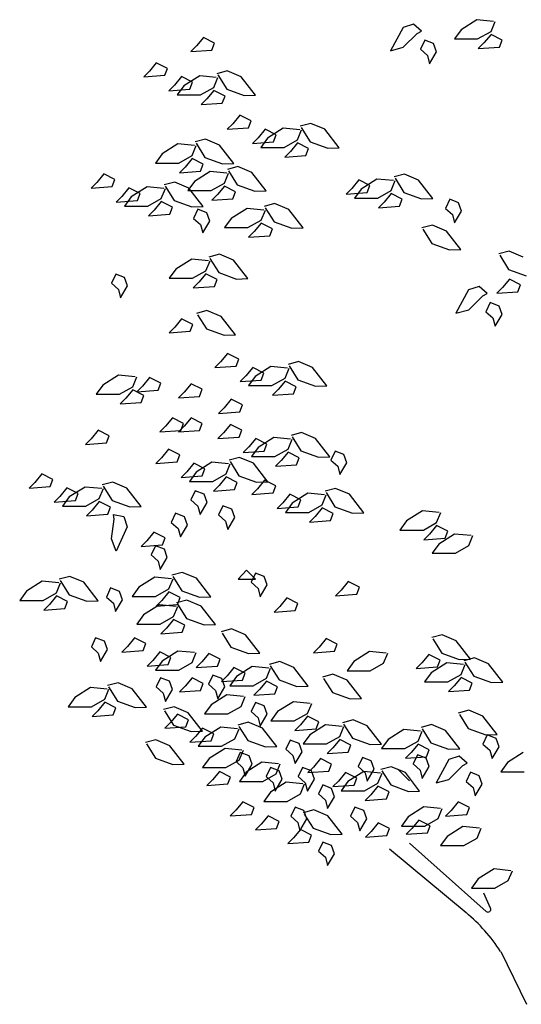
# Model space of a CAD drawing. Header units: metres. Extents: x 252743 to 254903, y 592696 to 593766.
# Tile 249 of 256: x 254626.16 to 254627.66, y 593461.85 to 593464.79. Entities that reach past the tile are written whole.
import ezdxf

# ---------------------------------------------------------------- set-up
doc = ezdxf.new("R2010")
doc.units = ezdxf.units.M
doc.layers.add('N-WB-PROFIEL-BLOCK', color=8, linetype='Continuous')
doc.layers.get('0').freeze()

# ---------------------------------------------------------------- blocks, each defined once
blk = doc.blocks.new('BOOM DOORSNEDE 2')
for p, q in [((-0.0279, 4.325), (-0.075, 4.2952)), ((0.0218, 4.32), (-0.0279, 4.325)), ((0.0144, 4.2902), (0.0268, 4.32)), ((-0.2474, 4.3017), (-0.2854, 4.2323)), ((-0.2162, 4.3121), (-0.2474, 4.3017)), ((-0.1924, 4.2909), (-0.2162, 4.3121)), ((-0.2053, 4.2842), (-0.1924, 4.2909)), ((-0.075, 4.2952), (-0.0949, 4.2679)), ((-0.0254, 4.2679), (0.0144, 4.2902)), ((-0.8427, 4.2723), (-0.8636, 4.247)), ((-0.8095, 4.2554), (-0.8427, 4.2723)), ((-0.2473, 4.2428), (-0.2053, 4.2842)), ((-0.1832, 4.264), (-0.196, 4.2368)), ((-0.1568, 4.2536), (-0.1832, 4.264)), ((-0.0949, 4.2679), (-0.0254, 4.2679)), ((0.0144, 4.2813), (-0.0065, 4.256)), ((0.0476, 4.2644), (0.0144, 4.2813)), ((0.0397, 4.2435), (0.0476, 4.2644)), ((-0.8636, 4.247), (-0.8805, 4.2301)), ((-0.8805, 4.2301), (-0.8174, 4.2345)), ((-0.8174, 4.2345), (-0.8095, 4.2554)), ((-0.2854, 4.2323), (-0.2473, 4.2428)), ((-0.196, 4.2368), (-0.1752, 4.2184)), ((-0.1688, 4.1936), (-0.148, 4.2288)), ((-0.148, 4.2288), (-0.1568, 4.2536)), ((-0.0065, 4.256), (-0.0234, 4.2391)), ((-0.0234, 4.2391), (0.0397, 4.2435)), ((-0.1752, 4.2184), (-0.1688, 4.1936)), ((-1.0039, 4.1716), (-1.0208, 4.1547)), ((-0.9831, 4.1969), (-1.0039, 4.1716)), ((-0.9498, 4.18), (-0.9831, 4.1969)), ((-0.9578, 4.1592), (-0.9498, 4.18)), ((-0.7719, 4.1726), (-0.803, 4.1641)), ((-0.7298, 4.1549), (-0.7719, 4.1726)), ((-1.0208, 4.1547), (-0.9578, 4.1592)), ((-0.9081, 4.1552), (-0.929, 4.1299)), ((-0.8749, 4.1383), (-0.9081, 4.1552)), ((-0.8539, 4.1581), (-0.9011, 4.1283)), ((-0.8043, 4.1531), (-0.8539, 4.1581)), ((-0.8117, 4.1233), (-0.7993, 4.1531)), ((-0.8, 4.1602), (-0.7734, 4.1179)), ((-0.6872, 4.1), (-0.7298, 4.1549)), ((-0.929, 4.1299), (-0.9459, 4.113)), ((-0.9459, 4.113), (-0.8828, 4.1175)), ((-0.9011, 4.1283), (-0.9209, 4.101)), ((-0.8828, 4.1175), (-0.8749, 4.1383)), ((-0.8514, 4.101), (-0.8117, 4.1233)), ((-0.8117, 4.1144), (-0.8326, 4.089)), ((-0.7784, 4.0975), (-0.8117, 4.1144)), ((-0.7734, 4.1179), (-0.721, 4.0989)), ((-0.9209, 4.101), (-0.8514, 4.101)), ((-0.8326, 4.089), (-0.8495, 4.0722)), ((-0.7864, 4.0766), (-0.7784, 4.0975)), ((-0.721, 4.0989), (-0.6872, 4.1)), ((-0.8495, 4.0722), (-0.7864, 4.0766)), ((-0.7341, 4.0404), (-0.755, 4.015)), ((-0.7009, 4.0235), (-0.7341, 4.0404)), ((-0.7088, 4.0026), (-0.7009, 4.0235)), ((-0.755, 4.015), (-0.7719, 3.9982)), ((-0.7719, 3.9982), (-0.7088, 4.0026)), ((-0.6592, 3.9987), (-0.68, 3.9733)), ((-0.6259, 3.9818), (-0.6592, 3.9987)), ((-0.605, 4.0015), (-0.6521, 3.9717)), ((-0.5553, 3.9966), (-0.605, 4.0015)), ((-0.5628, 3.9668), (-0.5504, 3.9966)), ((-0.5229, 4.016), (-0.554, 4.0076)), ((-0.551, 4.0036), (-0.5245, 3.9614)), ((-0.4809, 3.9983), (-0.5229, 4.016)), ((-0.4383, 3.9434), (-0.4809, 3.9983)), ((-0.8367, 3.9691), (-0.8678, 3.9607)), ((-0.7947, 3.9514), (-0.8367, 3.9691)), ((-0.68, 3.9733), (-0.6969, 3.9564)), ((-0.6521, 3.9717), (-0.672, 3.9444)), ((-0.6339, 3.9609), (-0.6259, 3.9818)), ((-0.6025, 3.9444), (-0.5628, 3.9668)), ((-0.9187, 3.9546), (-0.9659, 3.9248)), ((-0.8691, 3.9497), (-0.9187, 3.9546)), ((-0.8765, 3.9199), (-0.8641, 3.9497)), ((-0.8648, 3.9567), (-0.8383, 3.9145)), ((-0.752, 3.8965), (-0.7947, 3.9514)), ((-0.6969, 3.9564), (-0.6339, 3.9609)), ((-0.672, 3.9444), (-0.6025, 3.9444)), ((-0.5628, 3.9578), (-0.5836, 3.9325)), ((-0.5295, 3.9409), (-0.5628, 3.9578)), ((-0.5374, 3.9201), (-0.5295, 3.9409)), ((-0.5245, 3.9614), (-0.472, 3.9424)), ((-0.472, 3.9424), (-0.4383, 3.9434)), ((-0.9659, 3.9248), (-0.9858, 3.8975)), ((-0.9163, 3.8975), (-0.8765, 3.9199)), ((-0.8765, 3.9109), (-0.8974, 3.8856)), ((-0.8433, 3.8941), (-0.8765, 3.9109)), ((-0.8383, 3.9145), (-0.7858, 3.8955)), ((-0.5836, 3.9325), (-0.6005, 3.9156)), ((-0.6005, 3.9156), (-0.5374, 3.9201)), ((-0.9858, 3.8975), (-0.9163, 3.8975)), ((-0.8974, 3.8856), (-0.9143, 3.8687)), ((-0.8512, 3.8732), (-0.8433, 3.8941)), ((-0.7858, 3.8955), (-0.752, 3.8965)), ((-0.7401, 3.8871), (-0.7713, 3.8786)), ((-0.7682, 3.8747), (-0.7417, 3.8324)), ((-0.6981, 3.8694), (-0.7401, 3.8871)), ((-1.1396, 3.8652), (-1.1605, 3.8399)), ((-1.1064, 3.8483), (-1.1396, 3.8652)), ((-1.1143, 3.8275), (-1.1064, 3.8483)), ((-0.9143, 3.8687), (-0.8512, 3.8732)), ((-0.8222, 3.8726), (-0.8694, 3.8428)), ((-0.7725, 3.8676), (-0.8222, 3.8726)), ((-0.78, 3.8378), (-0.7676, 3.8676)), ((-0.6555, 3.8145), (-0.6981, 3.8694)), ((-0.3798, 3.8473), (-0.4006, 3.8219)), ((-0.3465, 3.8304), (-0.3798, 3.8473)), ((-0.3256, 3.8501), (-0.3728, 3.8203)), ((-0.2759, 3.8452), (-0.3256, 3.8501)), ((-0.2834, 3.8154), (-0.271, 3.8452)), ((-0.2435, 3.8646), (-0.2747, 3.8562)), ((-0.2716, 3.8522), (-0.2451, 3.81)), ((-0.2015, 3.8469), (-0.2435, 3.8646)), ((-0.1589, 3.792), (-0.2015, 3.8469)), ((-1.1605, 3.8399), (-1.1774, 3.823)), ((-1.1774, 3.823), (-1.1143, 3.8275)), ((-1.0647, 3.8235), (-1.0855, 3.7982)), ((-1.0314, 3.8066), (-1.0647, 3.8235)), ((-1.0105, 3.8264), (-1.0576, 3.7966)), ((-0.9608, 3.8214), (-1.0105, 3.8264)), ((-0.9683, 3.7916), (-0.9558, 3.8214)), ((-0.9284, 3.8409), (-0.9595, 3.8324)), ((-0.9565, 3.8285), (-0.93, 3.7862)), ((-0.8864, 3.8232), (-0.9284, 3.8409)), ((-0.8694, 3.8428), (-0.8892, 3.8155)), ((-0.8438, 3.7683), (-0.8864, 3.8232)), ((-0.8197, 3.8155), (-0.78, 3.8378)), ((-0.78, 3.8289), (-0.8008, 3.8035)), ((-0.7467, 3.812), (-0.78, 3.8289)), ((-0.7417, 3.8324), (-0.6893, 3.8134)), ((-0.4006, 3.8219), (-0.4175, 3.8051)), ((-0.3728, 3.8203), (-0.3926, 3.793)), ((-0.3545, 3.8095), (-0.3465, 3.8304)), ((-1.0855, 3.7982), (-1.1024, 3.7813)), ((-1.0576, 3.7966), (-1.0775, 3.7693)), ((-1.0393, 3.7858), (-1.0314, 3.8066)), ((-1.008, 3.7693), (-0.9683, 3.7916)), ((-0.8892, 3.8155), (-0.8197, 3.8155)), ((-0.8008, 3.8035), (-0.8177, 3.7867)), ((-0.8177, 3.7867), (-0.7547, 3.7911)), ((-0.7547, 3.7911), (-0.7467, 3.812)), ((-0.6893, 3.8134), (-0.6555, 3.8145)), ((-0.4175, 3.8051), (-0.3545, 3.8095)), ((-0.3926, 3.793), (-0.3231, 3.793)), ((-0.3231, 3.793), (-0.2834, 3.8154)), ((-0.2834, 3.8064), (-0.3042, 3.7811)), ((-0.2501, 3.7896), (-0.2834, 3.8064)), ((-0.2581, 3.7687), (-0.2501, 3.7896)), ((-0.2451, 3.81), (-0.1926, 3.791)), ((-0.1926, 3.791), (-0.1589, 3.792)), ((-0.1088, 3.7896), (-0.1216, 3.7624)), ((-0.0824, 3.7792), (-0.1088, 3.7896)), ((-1.1024, 3.7813), (-1.0393, 3.7858)), ((-1.0775, 3.7693), (-1.008, 3.7693)), ((-0.9891, 3.7573), (-1.006, 3.7405)), ((-0.9683, 3.7827), (-0.9891, 3.7573)), ((-0.935, 3.7658), (-0.9683, 3.7827)), ((-0.9429, 3.7449), (-0.935, 3.7658)), ((-0.93, 3.7862), (-0.8775, 3.7672)), ((-0.8775, 3.7672), (-0.8438, 3.7683)), ((-0.8592, 3.76), (-0.872, 3.7328)), ((-0.8328, 3.7496), (-0.8592, 3.76)), ((-0.7126, 3.7622), (-0.7597, 3.7324)), ((-0.6629, 3.7573), (-0.7126, 3.7622)), ((-0.6703, 3.7275), (-0.6579, 3.7573)), ((-0.6305, 3.7767), (-0.6616, 3.7683)), ((-0.6586, 3.7643), (-0.6321, 3.7221)), ((-0.5885, 3.759), (-0.6305, 3.7767)), ((-0.5459, 3.7041), (-0.5885, 3.759)), ((-0.3042, 3.7811), (-0.3211, 3.7642)), ((-0.3211, 3.7642), (-0.2581, 3.7687)), ((-0.1216, 3.7624), (-0.1008, 3.744)), ((-0.0736, 3.7544), (-0.0824, 3.7792)), ((-1.006, 3.7405), (-0.9429, 3.7449)), ((-0.872, 3.7328), (-0.8512, 3.7144)), ((-0.824, 3.7248), (-0.8328, 3.7496)), ((-0.7597, 3.7324), (-0.7796, 3.7051)), ((-0.1008, 3.744), (-0.0944, 3.7192)), ((-0.0944, 3.7192), (-0.0736, 3.7544)), ((-0.8512, 3.7144), (-0.8448, 3.6896)), ((-0.8448, 3.6896), (-0.824, 3.7248)), ((-0.7796, 3.7051), (-0.7101, 3.7051)), ((-0.7101, 3.7051), (-0.6703, 3.7275)), ((-0.6703, 3.7185), (-0.6912, 3.6932)), ((-0.6371, 3.7017), (-0.6703, 3.7185)), ((-0.645, 3.6808), (-0.6371, 3.7017)), ((-0.6321, 3.7221), (-0.5796, 3.7031)), ((-0.5796, 3.7031), (-0.5459, 3.7041)), ((-0.1603, 3.7127), (-0.1914, 3.7042)), ((-0.1884, 3.7003), (-0.1619, 3.658)), ((-0.1183, 3.695), (-0.1603, 3.7127)), ((-0.6912, 3.6932), (-0.7081, 3.6763)), ((-0.7081, 3.6763), (-0.645, 3.6808)), ((-0.0757, 3.6401), (-0.1183, 3.695)), ((-0.1619, 3.658), (-0.1094, 3.639)), ((-0.1094, 3.639), (-0.0757, 3.6401)), ((-0.8774, 3.6112), (-0.9245, 3.5814)), ((-0.8277, 3.6062), (-0.8774, 3.6112)), ((-0.7953, 3.6257), (-0.8264, 3.6172)), ((-0.8234, 3.6133), (-0.7969, 3.571)), ((-0.7533, 3.608), (-0.7953, 3.6257)), ((0.0686, 3.6352), (0.0375, 3.6267)), ((0.0405, 3.6228), (0.067, 3.5806)), ((0.1106, 3.6175), (0.0686, 3.6352)), ((-0.9245, 3.5814), (-0.9444, 3.5541)), ((-0.8352, 3.5764), (-0.8227, 3.6062)), ((-0.7107, 3.5531), (-0.7533, 3.608)), ((-1.104, 3.5664), (-1.1168, 3.5392)), ((-1.0776, 3.556), (-1.104, 3.5664)), ((-1.0688, 3.5312), (-1.0776, 3.556)), ((-0.9444, 3.5541), (-0.8749, 3.5541)), ((-0.8749, 3.5541), (-0.8352, 3.5764)), ((-0.8352, 3.5675), (-0.856, 3.5422)), ((-0.8019, 3.5506), (-0.8352, 3.5675)), ((-0.7969, 3.571), (-0.7444, 3.552)), ((-0.7444, 3.552), (-0.7107, 3.5531)), ((0.0695, 3.5518), (0.0486, 3.5264)), ((0.067, 3.5806), (0.1195, 3.5616)), ((0.1027, 3.5349), (0.0695, 3.5518)), ((-1.1168, 3.5392), (-1.096, 3.5208)), ((-1.0896, 3.496), (-1.0688, 3.5312)), ((-0.856, 3.5422), (-0.8729, 3.5253)), ((-0.8729, 3.5253), (-0.8098, 3.5298)), ((-0.8098, 3.5298), (-0.8019, 3.5506)), ((-0.021, 3.5297), (-0.0522, 3.5193)), ((0.0028, 3.5085), (-0.021, 3.5297)), ((0.0486, 3.5264), (0.0317, 3.5096)), ((0.0948, 3.514), (0.1027, 3.5349)), ((-1.096, 3.5208), (-1.0896, 3.496)), ((-0.0522, 3.5193), (-0.0902, 3.4499)), ((-0.0521, 3.4604), (-0.0101, 3.5018)), ((-0.0101, 3.5018), (0.0028, 3.5085)), ((0.0317, 3.5096), (0.0948, 3.514)), ((0.012, 3.4816), (-0.0008, 3.4544)), ((0.0384, 3.4712), (0.012, 3.4816)), ((0.0472, 3.4464), (0.0384, 3.4712)), ((-0.8322, 3.458), (-0.8633, 3.4495)), ((-0.8603, 3.4456), (-0.8337, 3.4033)), ((-0.7901, 3.4403), (-0.8322, 3.458)), ((-0.7475, 3.3854), (-0.7901, 3.4403)), ((-0.0902, 3.4499), (-0.0521, 3.4604)), ((-0.0008, 3.4544), (0.02, 3.436)), ((0.02, 3.436), (0.0264, 3.4112)), ((0.0264, 3.4112), (0.0472, 3.4464)), ((-0.9284, 3.4084), (-0.9453, 3.3915)), ((-0.9076, 3.4337), (-0.9284, 3.4084)), ((-0.8743, 3.4168), (-0.9076, 3.4337)), ((-0.8822, 3.396), (-0.8743, 3.4168)), ((-0.9453, 3.3915), (-0.8822, 3.396)), ((-0.8337, 3.4033), (-0.7813, 3.3843)), ((-0.7813, 3.3843), (-0.7475, 3.3854)), ((-0.7707, 3.3301), (-0.7916, 3.3047)), ((-0.7374, 3.3132), (-0.7707, 3.3301)), ((-0.7916, 3.3047), (-0.8084, 3.2879)), ((-0.8084, 3.2879), (-0.7454, 3.2923)), ((-0.7454, 3.2923), (-0.7374, 3.3132)), ((-0.6957, 3.2884), (-0.7166, 3.263)), ((-0.6625, 3.2715), (-0.6957, 3.2884)), ((-0.6415, 3.2912), (-0.6887, 3.2614)), ((-0.5919, 3.2863), (-0.6415, 3.2912)), ((-0.5595, 3.3057), (-0.5906, 3.2973)), ((-0.5876, 3.2933), (-0.561, 3.2511)), ((-0.5174, 3.288), (-0.5595, 3.3057)), ((-0.4748, 3.2331), (-0.5174, 3.288)), ((-1.0955, 3.2654), (-1.1427, 3.2356)), ((-1.0459, 3.2605), (-1.0955, 3.2654)), ((-1.0533, 3.2307), (-1.0409, 3.2605)), ((-0.7166, 3.263), (-0.7335, 3.2462)), ((-0.6887, 3.2614), (-0.7086, 3.2341)), ((-0.6704, 3.2506), (-0.6625, 3.2715)), ((-0.5993, 3.2565), (-0.5869, 3.2863)), ((-1.1427, 3.2356), (-1.1626, 3.2083)), ((-1.0931, 3.2083), (-1.0533, 3.2307)), ((-1.0242, 3.2327), (-1.0411, 3.2158)), ((-1.0034, 3.2581), (-1.0242, 3.2327)), ((-0.9701, 3.2412), (-1.0034, 3.2581)), ((-0.978, 3.2203), (-0.9701, 3.2412)), ((-0.8793, 3.2399), (-0.9001, 3.2146)), ((-0.846, 3.2231), (-0.8793, 3.2399)), ((-0.7335, 3.2462), (-0.6704, 3.2506)), ((-0.7086, 3.2341), (-0.639, 3.2341)), ((-0.639, 3.2341), (-0.5993, 3.2565)), ((-0.5993, 3.2475), (-0.6202, 3.2222)), ((-0.5661, 3.2307), (-0.5993, 3.2475)), ((-0.574, 3.2098), (-0.5661, 3.2307)), ((-0.561, 3.2511), (-0.5086, 3.2321)), ((-0.5086, 3.2321), (-0.4748, 3.2331)), ((-1.1626, 3.2083), (-1.0931, 3.2083)), ((-1.0533, 3.2217), (-1.0742, 3.1964)), ((-1.0201, 3.2048), (-1.0533, 3.2217)), ((-1.0411, 3.2158), (-0.978, 3.2203)), ((-1.028, 3.184), (-1.0201, 3.2048)), ((-0.9001, 3.2146), (-0.917, 3.1977)), ((-0.917, 3.1977), (-0.854, 3.2022)), ((-0.854, 3.2022), (-0.846, 3.2231)), ((-0.6202, 3.2222), (-0.6371, 3.2053)), ((-0.6371, 3.2053), (-0.574, 3.2098)), ((-1.0742, 3.1964), (-1.0911, 3.1795)), ((-1.0911, 3.1795), (-1.028, 3.184)), ((-0.76, 3.1937), (-0.7808, 3.1684)), ((-0.7267, 3.1769), (-0.76, 3.1937)), ((-0.7347, 3.156), (-0.7267, 3.1769)), ((-0.7808, 3.1684), (-0.7977, 3.1515)), ((-0.7977, 3.1515), (-0.7347, 3.156)), ((-0.956, 3.1133), (-0.9729, 3.0964)), ((-0.9352, 3.1386), (-0.956, 3.1133)), ((-0.9019, 3.1217), (-0.9352, 3.1386)), ((-0.9001, 3.1133), (-0.917, 3.0964)), ((-0.9098, 3.1008), (-0.9019, 3.1217)), ((-0.8793, 3.1386), (-0.9001, 3.1133)), ((-0.846, 3.1217), (-0.8793, 3.1386)), ((-0.854, 3.1008), (-0.846, 3.1217)), ((-0.7617, 3.1184), (-0.7826, 3.093)), ((-0.7285, 3.1015), (-0.7617, 3.1184)), ((-1.1565, 3.1013), (-1.1774, 3.076)), ((-1.1233, 3.0845), (-1.1565, 3.1013)), ((-1.1312, 3.0636), (-1.1233, 3.0845)), ((-0.9729, 3.0964), (-0.9098, 3.1008)), ((-0.917, 3.0964), (-0.854, 3.1008)), ((-0.7826, 3.093), (-0.7995, 3.0762)), ((-0.7364, 3.0806), (-0.7285, 3.1015)), ((-0.5505, 3.094), (-0.5816, 3.0856)), ((-0.5085, 3.0763), (-0.5505, 3.094)), ((-1.1774, 3.076), (-1.1943, 3.0591)), ((-1.1943, 3.0591), (-1.1312, 3.0636)), ((-0.7995, 3.0762), (-0.7364, 3.0806)), ((-0.6868, 3.0767), (-0.7076, 3.0513)), ((-0.6535, 3.0598), (-0.6868, 3.0767)), ((-0.6326, 3.0795), (-0.6797, 3.0497)), ((-0.6614, 3.0389), (-0.6535, 3.0598)), ((-0.5829, 3.0746), (-0.6326, 3.0795)), ((-0.5904, 3.0448), (-0.5779, 3.0746)), ((-0.5786, 3.0816), (-0.5521, 3.0394)), ((-0.4659, 3.0214), (-0.5085, 3.0763)), ((-0.9465, 3.0446), (-0.9674, 3.0192)), ((-0.9133, 3.0277), (-0.9465, 3.0446)), ((-0.9212, 3.0068), (-0.9133, 3.0277)), ((-0.7076, 3.0513), (-0.7245, 3.0344)), ((-0.7245, 3.0344), (-0.6614, 3.0389)), ((-0.6797, 3.0497), (-0.6996, 3.0224)), ((-0.6301, 3.0224), (-0.5904, 3.0448)), ((-0.5904, 3.0358), (-0.6112, 3.0105)), ((-0.5571, 3.0189), (-0.5904, 3.0358)), ((-0.5521, 3.0394), (-0.4996, 3.0204)), ((-0.4504, 3.0392), (-0.4632, 3.012)), ((-0.424, 3.0288), (-0.4504, 3.0392)), ((-0.4152, 3.004), (-0.424, 3.0288)), ((-0.9674, 3.0192), (-0.9843, 3.0024)), ((-0.9843, 3.0024), (-0.9212, 3.0068)), ((-0.8716, 3.0029), (-0.8924, 2.9775)), ((-0.8383, 2.986), (-0.8716, 3.0029)), ((-0.8174, 3.0057), (-0.8645, 2.9759)), ((-0.7677, 3.0008), (-0.8174, 3.0057)), ((-0.7752, 2.971), (-0.7628, 3.0008)), ((-0.7353, 3.0202), (-0.7664, 3.0118)), ((-0.7634, 3.0078), (-0.7369, 2.9656)), ((-0.6933, 3.0025), (-0.7353, 3.0202)), ((-0.6996, 3.0224), (-0.6301, 3.0224)), ((-0.6507, 2.9476), (-0.6933, 3.0025)), ((-0.6112, 3.0105), (-0.6281, 2.9936)), ((-0.6281, 2.9936), (-0.565, 2.9981)), ((-0.565, 2.9981), (-0.5571, 3.0189)), ((-0.4996, 3.0204), (-0.4659, 3.0214)), ((-0.4632, 3.012), (-0.4424, 2.9936)), ((-0.436, 2.9688), (-0.4152, 3.004)), ((-1.3244, 2.9708), (-1.3453, 2.9455)), ((-1.2912, 2.9539), (-1.3244, 2.9708)), ((-0.8924, 2.9775), (-0.9093, 2.9607)), ((-0.9093, 2.9607), (-0.8463, 2.9651)), ((-0.8645, 2.9759), (-0.8844, 2.9486)), ((-0.8463, 2.9651), (-0.8383, 2.986)), ((-0.8149, 2.9486), (-0.7752, 2.971)), ((-0.7369, 2.9656), (-0.6844, 2.9466)), ((-0.4424, 2.9936), (-0.436, 2.9688)), ((-1.3453, 2.9455), (-1.3622, 2.9286)), ((-1.2991, 2.933), (-1.2912, 2.9539)), ((-1.1132, 2.9464), (-1.1443, 2.938)), ((-1.0712, 2.9288), (-1.1132, 2.9464)), ((-0.8844, 2.9486), (-0.8149, 2.9486)), ((-0.796, 2.9367), (-0.8129, 2.9198)), ((-0.7752, 2.962), (-0.796, 2.9367)), ((-0.7419, 2.9452), (-0.7752, 2.962)), ((-0.7498, 2.9243), (-0.7419, 2.9452)), ((-0.6844, 2.9466), (-0.6507, 2.9476)), ((-0.6604, 2.9522), (-0.6812, 2.9268)), ((-0.6271, 2.9353), (-0.6604, 2.9522)), ((-0.635, 2.9144), (-0.6271, 2.9353)), ((-1.3622, 2.9286), (-1.2991, 2.933)), ((-1.2495, 2.9291), (-1.2703, 2.9038)), ((-1.2162, 2.9122), (-1.2495, 2.9291)), ((-1.1953, 2.9319), (-1.2424, 2.9022)), ((-1.2242, 2.8913), (-1.2162, 2.9122)), ((-1.1456, 2.927), (-1.1953, 2.9319)), ((-1.1531, 2.8972), (-1.1407, 2.927)), ((-1.1413, 2.9341), (-1.1148, 2.8918)), ((-1.0286, 2.8738), (-1.0712, 2.9288)), ((-0.8672, 2.9208), (-0.88, 2.8936)), ((-0.8408, 2.9104), (-0.8672, 2.9208)), ((-0.832, 2.8856), (-0.8408, 2.9104)), ((-0.8129, 2.9198), (-0.7498, 2.9243)), ((-0.6812, 2.9268), (-0.6981, 2.91)), ((-0.6981, 2.91), (-0.635, 2.9144)), ((-0.5854, 2.9105), (-0.6062, 2.8851)), ((-0.5521, 2.8936), (-0.5854, 2.9105)), ((-0.5312, 2.9133), (-0.5784, 2.8835)), ((-0.4815, 2.9084), (-0.5312, 2.9133)), ((-0.489, 2.8786), (-0.4766, 2.9084)), ((-0.4491, 2.9278), (-0.4803, 2.9194)), ((-0.4772, 2.9154), (-0.4507, 2.8732)), ((-0.4071, 2.9101), (-0.4491, 2.9278)), ((-0.3645, 2.8552), (-0.4071, 2.9101)), ((-1.2703, 2.9038), (-1.2872, 2.8869)), ((-1.2872, 2.8869), (-1.2242, 2.8913)), ((-1.2424, 2.9022), (-1.2623, 2.8748)), ((-1.1928, 2.8748), (-1.1531, 2.8972)), ((-1.1531, 2.8883), (-1.1739, 2.8629)), ((-1.1198, 2.8714), (-1.1531, 2.8883)), ((-1.1148, 2.8918), (-1.0623, 2.8728)), ((-0.88, 2.8936), (-0.8592, 2.8752)), ((-0.8528, 2.8504), (-0.832, 2.8856)), ((-0.6062, 2.8851), (-0.6231, 2.8683)), ((-0.5784, 2.8835), (-0.5982, 2.8562)), ((-0.5601, 2.8727), (-0.5521, 2.8936)), ((-0.5287, 2.8562), (-0.489, 2.8786)), ((-1.2623, 2.8748), (-1.1928, 2.8748)), ((-1.1739, 2.8629), (-1.1908, 2.846)), ((-1.1908, 2.846), (-1.1277, 2.8505)), ((-1.1277, 2.8505), (-1.1198, 2.8714)), ((-1.1112, 2.8504), (-1.08, 2.844)), ((-1.1088, 2.836), (-1.1112, 2.8504)), ((-1.0623, 2.8728), (-1.0286, 2.8738)), ((-0.9256, 2.8536), (-0.9384, 2.8264)), ((-0.8992, 2.8432), (-0.9256, 2.8536)), ((-0.8592, 2.8752), (-0.8528, 2.8504)), ((-0.7848, 2.876), (-0.7976, 2.8488)), ((-0.7976, 2.8488), (-0.7768, 2.8304)), ((-0.7584, 2.8656), (-0.7848, 2.876)), ((-0.7496, 2.8408), (-0.7584, 2.8656)), ((-0.6231, 2.8683), (-0.5601, 2.8727)), ((-0.5982, 2.8562), (-0.5287, 2.8562)), ((-0.489, 2.8696), (-0.5098, 2.8443)), ((-0.4557, 2.8528), (-0.489, 2.8696)), ((-0.4637, 2.8319), (-0.4557, 2.8528)), ((-0.4507, 2.8732), (-0.3982, 2.8542)), ((-0.3982, 2.8542), (-0.3645, 2.8552)), ((-0.1898, 2.8608), (-0.237, 2.831)), ((-0.1402, 2.8558), (-0.1898, 2.8608)), ((-0.1476, 2.826), (-0.1352, 2.8558)), ((-1.1168, 2.7776), (-1.1088, 2.836)), ((-1.08, 2.844), (-1.0696, 2.8128)), ((-0.9384, 2.8264), (-0.9176, 2.808)), ((-0.9112, 2.7832), (-0.8904, 2.8184)), ((-0.8904, 2.8184), (-0.8992, 2.8432)), ((-0.7768, 2.8304), (-0.7704, 2.8056)), ((-0.7704, 2.8056), (-0.7496, 2.8408)), ((-0.5098, 2.8443), (-0.5267, 2.8274)), ((-0.5267, 2.8274), (-0.4637, 2.8319)), ((-0.237, 2.831), (-0.2569, 2.8037)), ((-0.1873, 2.8037), (-0.1476, 2.826)), ((-1.0696, 2.8128), (-1.1024, 2.7408)), ((-0.9903, 2.7972), (-1.0112, 2.7719)), ((-0.9571, 2.7803), (-0.9903, 2.7972)), ((-0.9176, 2.808), (-0.9112, 2.7832)), ((-0.2569, 2.8037), (-0.1873, 2.8037)), ((-0.1685, 2.7918), (-0.1854, 2.7749)), ((-0.1476, 2.8171), (-0.1685, 2.7918)), ((-0.1144, 2.8002), (-0.1476, 2.8171)), ((-0.094, 2.7918), (-0.1411, 2.762)), ((-0.1223, 2.7794), (-0.1144, 2.8002)), ((-0.0443, 2.7869), (-0.094, 2.7918)), ((-1.1024, 2.7408), (-1.1168, 2.7776)), ((-1.0112, 2.7719), (-1.0281, 2.755)), ((-1.0281, 2.755), (-0.965, 2.7595)), ((-0.965, 2.7595), (-0.9571, 2.7803)), ((-0.1854, 2.7749), (-0.1223, 2.7794)), ((-0.1411, 2.762), (-0.161, 2.7347)), ((-0.0518, 2.7571), (-0.0394, 2.7869)), ((-0.9856, 2.7568), (-0.9984, 2.7296)), ((-0.9592, 2.7464), (-0.9856, 2.7568)), ((-0.9504, 2.7216), (-0.9592, 2.7464)), ((-0.161, 2.7347), (-0.0915, 2.7347)), ((-0.0915, 2.7347), (-0.0518, 2.7571)), ((-0.9984, 2.7296), (-0.9776, 2.7112)), ((-0.9776, 2.7112), (-0.9712, 2.6864)), ((-0.9712, 2.6864), (-0.9504, 2.7216)), ((-0.9056, 2.6775), (-0.9368, 2.669)), ((-0.8636, 2.6598), (-0.9056, 2.6775)), ((-0.7141, 2.6836), (-0.7396, 2.6574)), ((-0.6879, 2.6574), (-0.7141, 2.6836)), ((-0.688, 2.6752), (-0.7008, 2.648)), ((-0.6616, 2.6648), (-0.688, 2.6752)), ((-1.3233, 2.651), (-1.3704, 2.6212)), ((-1.2736, 2.646), (-1.3233, 2.651)), ((-1.2811, 2.6162), (-1.2686, 2.646)), ((-1.2412, 2.6655), (-1.2723, 2.657)), ((-1.2693, 2.6531), (-1.2428, 2.6108)), ((-1.1992, 2.6478), (-1.2412, 2.6655)), ((-1.1566, 2.5929), (-1.1992, 2.6478)), ((-0.9877, 2.663), (-1.0349, 2.6332)), ((-0.9381, 2.658), (-0.9877, 2.663)), ((-0.9455, 2.6282), (-0.9331, 2.658)), ((-0.9337, 2.6651), (-0.9072, 2.6228)), ((-0.821, 2.6049), (-0.8636, 2.6598)), ((-0.7396, 2.6574), (-0.6879, 2.6574)), ((-0.7008, 2.648), (-0.68, 2.6296)), ((-0.6528, 2.64), (-0.6616, 2.6648)), ((-0.4109, 2.65), (-0.4318, 2.6246)), ((-0.3777, 2.6331), (-0.4109, 2.65)), ((-1.3704, 2.6212), (-1.3903, 2.5939)), ((-1.3208, 2.5939), (-1.2811, 2.6162)), ((-1.1192, 2.6312), (-1.132, 2.604)), ((-1.0928, 2.6208), (-1.1192, 2.6312)), ((-1.084, 2.596), (-1.0928, 2.6208)), ((-1.0349, 2.6332), (-1.0547, 2.6059)), ((-0.9852, 2.6059), (-0.9455, 2.6282)), ((-0.9455, 2.6193), (-0.9664, 2.594)), ((-0.9122, 2.6024), (-0.9455, 2.6193)), ((-0.9072, 2.6228), (-0.8548, 2.6038)), ((-0.68, 2.6296), (-0.6736, 2.6048)), ((-0.6736, 2.6048), (-0.6528, 2.64)), ((-0.4318, 2.6246), (-0.4487, 2.6078)), ((-0.3856, 2.6122), (-0.3777, 2.6331)), ((-1.3903, 2.5939), (-1.3208, 2.5939)), ((-1.2811, 2.6073), (-1.3019, 2.5819)), ((-1.2478, 2.5904), (-1.2811, 2.6073)), ((-1.2557, 2.5695), (-1.2478, 2.5904)), ((-1.2428, 2.6108), (-1.1903, 2.5918)), ((-1.1903, 2.5918), (-1.1566, 2.5929)), ((-1.132, 2.604), (-1.1112, 2.5856)), ((-1.1112, 2.5856), (-1.1048, 2.5608)), ((-1.1048, 2.5608), (-1.084, 2.596)), ((-1.0547, 2.6059), (-0.9852, 2.6059)), ((-0.9664, 2.594), (-0.9832, 2.5771)), ((-0.8918, 2.5947), (-0.923, 2.5863)), ((-0.9202, 2.5816), (-0.9122, 2.6024)), ((-0.8498, 2.5771), (-0.8918, 2.5947)), ((-0.8548, 2.6038), (-0.821, 2.6049)), ((-0.5945, 2.6015), (-0.6153, 2.5762)), ((-0.5612, 2.5847), (-0.5945, 2.6015)), ((-0.5692, 2.5638), (-0.5612, 2.5847)), ((-0.4487, 2.6078), (-0.3856, 2.6122)), ((-1.3019, 2.5819), (-1.3188, 2.5651)), ((-1.3188, 2.5651), (-1.2557, 2.5695)), ((-0.9739, 2.5802), (-1.0211, 2.5505)), ((-0.9832, 2.5771), (-0.9202, 2.5816)), ((-0.9243, 2.5753), (-0.9739, 2.5802)), ((-0.9317, 2.5455), (-0.9193, 2.5753)), ((-0.9199, 2.5824), (-0.8934, 2.5401)), ((-0.8072, 2.5221), (-0.8498, 2.5771)), ((-0.6153, 2.5762), (-0.6322, 2.5593)), ((-0.6322, 2.5593), (-0.5692, 2.5638)), ((-1.0211, 2.5505), (-1.0409, 2.5231)), ((-0.9714, 2.5231), (-0.9317, 2.5455)), ((-0.9317, 2.5366), (-0.9526, 2.5112)), ((-0.8984, 2.5197), (-0.9317, 2.5366)), ((-0.8934, 2.5401), (-0.841, 2.5211)), ((-1.0409, 2.5231), (-0.9714, 2.5231)), ((-0.9526, 2.5112), (-0.9694, 2.4943)), ((-0.9694, 2.4943), (-0.9064, 2.4988)), ((-0.9064, 2.4988), (-0.8984, 2.5197)), ((-0.841, 2.5211), (-0.8072, 2.5221)), ((-0.7591, 2.5087), (-0.7902, 2.5002)), ((-0.7872, 2.4963), (-0.7607, 2.4541)), ((-0.7171, 2.491), (-0.7591, 2.5087)), ((-1.164, 2.4824), (-1.1768, 2.4552)), ((-1.1376, 2.472), (-1.164, 2.4824)), ((-1.1288, 2.4472), (-1.1376, 2.472)), ((-1.0479, 2.4819), (-1.0688, 2.4565)), ((-1.0147, 2.465), (-1.0479, 2.4819)), ((-0.6744, 2.4361), (-0.7171, 2.491)), ((-0.4769, 2.48), (-0.4978, 2.4546)), ((-0.4437, 2.4631), (-0.4769, 2.48)), ((-0.131, 2.4913), (-0.1621, 2.4828)), ((-0.1591, 2.4789), (-0.1325, 2.4366)), ((-0.089, 2.4736), (-0.131, 2.4913)), ((-0.0463, 2.4187), (-0.089, 2.4736)), ((-1.1768, 2.4552), (-1.156, 2.4368)), ((-1.156, 2.4368), (-1.1496, 2.412)), ((-1.1496, 2.412), (-1.1288, 2.4472)), ((-1.0688, 2.4565), (-1.0857, 2.4397)), ((-1.0857, 2.4397), (-1.0226, 2.4441)), ((-1.0226, 2.4441), (-1.0147, 2.465)), ((-0.9729, 2.4401), (-0.9938, 2.4148)), ((-0.9397, 2.4233), (-0.9729, 2.4401)), ((-0.9187, 2.443), (-0.9659, 2.4132)), ((-0.8691, 2.4381), (-0.9187, 2.443)), ((-0.8765, 2.4083), (-0.8641, 2.4381)), ((-0.7607, 2.4541), (-0.7082, 2.4351)), ((-0.4978, 2.4546), (-0.5147, 2.4378)), ((-0.5147, 2.4378), (-0.4516, 2.4422)), ((-0.4516, 2.4422), (-0.4437, 2.4631)), ((-0.3478, 2.4411), (-0.3949, 2.4113)), ((-0.2981, 2.4362), (-0.3478, 2.4411)), ((-0.1325, 2.4366), (-0.0801, 2.4176)), ((-0.9938, 2.4148), (-1.0107, 2.3979)), ((-0.9659, 2.4132), (-0.9858, 2.3859)), ((-0.9476, 2.4024), (-0.9397, 2.4233)), ((-0.9163, 2.3859), (-0.8765, 2.4083)), ((-0.8474, 2.4103), (-0.8643, 2.3934)), ((-0.8266, 2.4357), (-0.8474, 2.4103)), ((-0.7933, 2.4188), (-0.8266, 2.4357)), ((-0.8012, 2.3979), (-0.7933, 2.4188)), ((-0.7082, 2.4351), (-0.6744, 2.4361)), ((-0.6153, 2.4113), (-0.6465, 2.4028)), ((-0.5733, 2.3936), (-0.6153, 2.4113)), ((-0.3949, 2.4113), (-0.4148, 2.384)), ((-0.3056, 2.4064), (-0.2931, 2.4362)), ((-0.1917, 2.4078), (-0.2086, 2.3909)), ((-0.1708, 2.4331), (-0.1917, 2.4078)), ((-0.1376, 2.4162), (-0.1708, 2.4331)), ((-0.1172, 2.4078), (-0.1643, 2.378)), ((-0.1455, 2.3954), (-0.1376, 2.4162)), ((-0.0675, 2.4029), (-0.1172, 2.4078)), ((-0.0801, 2.4176), (-0.0463, 2.4187)), ((-0.0351, 2.4223), (-0.0663, 2.4139)), ((-0.0632, 2.4099), (-0.0367, 2.3677)), ((0.0069, 2.4046), (-0.0351, 2.4223)), ((-1.0107, 2.3979), (-0.9476, 2.4024)), ((-0.9858, 2.3859), (-0.9163, 2.3859)), ((-0.8643, 2.3934), (-0.8012, 2.3979)), ((-0.7516, 2.3939), (-0.7724, 2.3686)), ((-0.7183, 2.3771), (-0.7516, 2.3939)), ((-0.6974, 2.3968), (-0.7445, 2.367)), ((-0.6477, 2.3918), (-0.6974, 2.3968)), ((-0.6552, 2.3621), (-0.6428, 2.3918)), ((-0.6434, 2.3989), (-0.6169, 2.3567)), ((-0.5307, 2.3387), (-0.5733, 2.3936)), ((-0.4148, 2.384), (-0.3453, 2.384)), ((-0.3453, 2.384), (-0.3056, 2.4064)), ((-0.2086, 2.3909), (-0.1455, 2.3954)), ((-0.1643, 2.378), (-0.1842, 2.3507)), ((-0.075, 2.3731), (-0.0626, 2.4029)), ((0.0495, 2.3497), (0.0069, 2.4046)), ((-1.0971, 2.3484), (-1.1282, 2.3399)), ((-1.0551, 2.3307), (-1.0971, 2.3484)), ((-0.9704, 2.3632), (-0.9832, 2.336)), ((-0.944, 2.3528), (-0.9704, 2.3632)), ((-0.9352, 2.328), (-0.944, 2.3528)), ((-0.8765, 2.3633), (-0.8974, 2.338)), ((-0.8433, 2.3464), (-0.8765, 2.3633)), ((-0.8144, 2.3712), (-0.8272, 2.344)), ((-0.788, 2.3608), (-0.8144, 2.3712)), ((-0.7724, 2.3686), (-0.7893, 2.3517)), ((-0.7893, 2.3517), (-0.7263, 2.3562)), ((-0.7792, 2.336), (-0.788, 2.3608)), ((-0.7445, 2.367), (-0.7644, 2.3397)), ((-0.7263, 2.3562), (-0.7183, 2.3771)), ((-0.6949, 2.3397), (-0.6552, 2.3621)), ((-0.6552, 2.3531), (-0.676, 2.3278)), ((-0.6219, 2.3362), (-0.6552, 2.3531)), ((-0.6169, 2.3567), (-0.5644, 2.3377)), ((-0.4566, 2.3737), (-0.4877, 2.3652)), ((-0.4847, 2.3613), (-0.4581, 2.319)), ((-0.4146, 2.356), (-0.4566, 2.3737)), ((-0.3719, 2.3011), (-0.4146, 2.356)), ((-0.1842, 2.3507), (-0.1147, 2.3507)), ((-0.1147, 2.3507), (-0.075, 2.3731)), ((-0.075, 2.3641), (-0.0958, 2.3388)), ((-0.0417, 2.3473), (-0.075, 2.3641)), ((-0.0367, 2.3677), (0.0158, 2.3487)), ((0.0158, 2.3487), (0.0495, 2.3497)), ((-1.1792, 2.3339), (-1.2263, 2.3041)), ((-1.1295, 2.3289), (-1.1792, 2.3339)), ((-1.137, 2.2991), (-1.1245, 2.3289)), ((-1.1252, 2.336), (-1.0987, 2.2937)), ((-1.0125, 2.2758), (-1.0551, 2.3307)), ((-0.9832, 2.336), (-0.9624, 2.3176)), ((-0.956, 2.2928), (-0.9352, 2.328)), ((-0.8974, 2.338), (-0.9143, 2.3211)), ((-0.9143, 2.3211), (-0.8512, 2.3256)), ((-0.8512, 2.3256), (-0.8433, 2.3464)), ((-0.8272, 2.344), (-0.8064, 2.3256)), ((-0.8064, 2.3256), (-0.8, 2.3008)), ((-0.8, 2.3008), (-0.7792, 2.336)), ((-0.7644, 2.3397), (-0.6949, 2.3397)), ((-0.676, 2.3278), (-0.6929, 2.3109)), ((-0.6299, 2.3154), (-0.6219, 2.3362)), ((-0.5644, 2.3377), (-0.5307, 2.3387)), ((-0.4581, 2.319), (-0.4057, 2.3)), ((-0.0958, 2.3388), (-0.1127, 2.3219)), ((-0.1127, 2.3219), (-0.0496, 2.3264)), ((-0.0496, 2.3264), (-0.0417, 2.3473)), ((-1.2263, 2.3041), (-1.2462, 2.2768)), ((-1.1767, 2.2768), (-1.137, 2.2991)), ((-1.137, 2.2902), (-1.1578, 2.2648)), ((-1.1037, 2.2733), (-1.137, 2.2902)), ((-1.0987, 2.2937), (-1.0462, 2.2747)), ((-0.9624, 2.3176), (-0.956, 2.2928)), ((-0.7725, 2.3126), (-0.8196, 2.2828)), ((-0.7228, 2.3076), (-0.7725, 2.3126)), ((-0.7303, 2.2778), (-0.7179, 2.3076)), ((-0.688, 2.2896), (-0.7008, 2.2624)), ((-0.6929, 2.3109), (-0.6299, 2.3154)), ((-0.6616, 2.2792), (-0.688, 2.2896)), ((-0.5746, 2.292), (-0.6218, 2.2622)), ((-0.525, 2.287), (-0.5746, 2.292)), ((-0.4057, 2.3), (-0.3719, 2.3011)), ((-1.2462, 2.2768), (-1.1767, 2.2768)), ((-1.1578, 2.2648), (-1.1747, 2.248)), ((-1.1116, 2.2524), (-1.1037, 2.2733)), ((-1.0462, 2.2747), (-1.0125, 2.2758)), ((-0.9303, 2.2767), (-0.9614, 2.2682)), ((-0.9584, 2.2643), (-0.9319, 2.2221)), ((-0.8883, 2.259), (-0.9303, 2.2767)), ((-0.8196, 2.2828), (-0.8395, 2.2555)), ((-0.77, 2.2555), (-0.7303, 2.2778)), ((-0.7008, 2.2624), (-0.68, 2.244)), ((-0.6528, 2.2544), (-0.6616, 2.2792)), ((-0.6218, 2.2622), (-0.6417, 2.2349)), ((-0.5324, 2.2572), (-0.52, 2.287)), ((-0.0519, 2.2663), (-0.083, 2.2578)), ((-0.0099, 2.2486), (-0.0519, 2.2663)), ((-1.1747, 2.248), (-1.1116, 2.2524)), ((-0.9202, 2.2549), (-0.941, 2.2295)), ((-0.8869, 2.238), (-0.9202, 2.2549)), ((-0.8948, 2.2171), (-0.8869, 2.238)), ((-0.8456, 2.2041), (-0.8883, 2.259)), ((-0.8395, 2.2555), (-0.77, 2.2555)), ((-0.68, 2.244), (-0.6736, 2.2192)), ((-0.6736, 2.2192), (-0.6528, 2.2544)), ((-0.6417, 2.2349), (-0.5721, 2.2349)), ((-0.5721, 2.2349), (-0.5324, 2.2572)), ((-0.5324, 2.2483), (-0.5533, 2.223)), ((-0.4992, 2.2314), (-0.5324, 2.2483)), ((-0.5071, 2.2106), (-0.4992, 2.2314)), ((-0.3967, 2.2375), (-0.4279, 2.2291)), ((-0.3547, 2.2198), (-0.3967, 2.2375)), ((-0.08, 2.2539), (-0.0535, 2.2117)), ((0.0328, 2.1937), (-0.0099, 2.2486)), ((-0.941, 2.2295), (-0.9579, 2.2126)), ((-0.9579, 2.2126), (-0.8948, 2.2171)), ((-0.9319, 2.2221), (-0.8794, 2.2031)), ((-0.8794, 2.2031), (-0.8456, 2.2041)), ((-0.8452, 2.2131), (-0.866, 2.1878)), ((-0.8119, 2.1963), (-0.8452, 2.2131)), ((-0.791, 2.216), (-0.8381, 2.1862)), ((-0.7413, 2.211), (-0.791, 2.216)), ((-0.7488, 2.1813), (-0.7364, 2.211)), ((-0.7089, 2.2305), (-0.7401, 2.222)), ((-0.737, 2.2181), (-0.7105, 2.1759)), ((-0.6669, 2.2128), (-0.7089, 2.2305)), ((-0.6243, 2.1579), (-0.6669, 2.2128)), ((-0.5533, 2.223), (-0.5702, 2.2061)), ((-0.5702, 2.2061), (-0.5071, 2.2106)), ((-0.4788, 2.223), (-0.5259, 2.1932)), ((-0.4291, 2.2181), (-0.4788, 2.223)), ((-0.4366, 2.1883), (-0.4242, 2.2181)), ((-0.4248, 2.2251), (-0.3983, 2.1829)), ((-0.3121, 2.1649), (-0.3547, 2.2198)), ((-0.245, 2.2092), (-0.2922, 2.1794)), ((-0.1953, 2.2043), (-0.245, 2.2092)), ((-0.2028, 2.1745), (-0.1904, 2.2043)), ((-0.1629, 2.2237), (-0.1941, 2.2153)), ((-0.191, 2.2114), (-0.1645, 2.1691)), ((-0.1209, 2.2061), (-0.1629, 2.2237)), ((-0.0783, 2.1511), (-0.1209, 2.2061)), ((-0.0535, 2.2117), (-0.001, 2.1927)), ((-0.9844, 2.1784), (-1.0155, 2.17)), ((-0.9424, 2.1608), (-0.9844, 2.1784)), ((-0.866, 2.1878), (-0.8829, 2.1709)), ((-0.8829, 2.1709), (-0.8199, 2.1754)), ((-0.8381, 2.1862), (-0.858, 2.1589)), ((-0.8199, 2.1754), (-0.8119, 2.1963)), ((-0.7885, 2.1589), (-0.7488, 2.1813)), ((-0.7105, 2.1759), (-0.658, 2.1569)), ((-0.584, 2.1776), (-0.5968, 2.1504)), ((-0.5576, 2.1672), (-0.584, 2.1776)), ((-0.5259, 2.1932), (-0.5458, 2.1659)), ((-0.4763, 2.1659), (-0.4366, 2.1883)), ((-0.4366, 2.1793), (-0.4574, 2.154)), ((-0.4033, 2.1625), (-0.4366, 2.1793)), ((-0.3983, 2.1829), (-0.3458, 2.1639)), ((-0.2922, 2.1794), (-0.312, 2.1521)), ((-0.2425, 2.1521), (-0.2028, 2.1745)), ((0.0032, 2.1928), (-0.0096, 2.1656)), ((-0.001, 2.1927), (0.0328, 2.1937)), ((0.0296, 2.1824), (0.0032, 2.1928)), ((0.0384, 2.1576), (0.0296, 2.1824)), ((-1.0125, 2.1661), (-0.986, 2.1238)), ((-0.8998, 2.1058), (-0.9424, 2.1608)), ((-0.858, 2.1589), (-0.7885, 2.1589)), ((-0.7781, 2.1526), (-0.8252, 2.1228)), ((-0.7284, 2.1476), (-0.7781, 2.1526)), ((-0.7359, 2.1178), (-0.7235, 2.1476)), ((-0.658, 2.1569), (-0.6243, 2.1579)), ((-0.5968, 2.1504), (-0.576, 2.132)), ((-0.5488, 2.1424), (-0.5576, 2.1672)), ((-0.5458, 2.1659), (-0.4763, 2.1659)), ((-0.4574, 2.154), (-0.4743, 2.1371)), ((-0.4112, 2.1416), (-0.4033, 2.1625)), ((-0.3458, 2.1639), (-0.3121, 2.1649)), ((-0.312, 2.1521), (-0.2425, 2.1521)), ((-0.2028, 2.1655), (-0.2236, 2.1402)), ((-0.1695, 2.1487), (-0.2028, 2.1655)), ((-0.1775, 2.1278), (-0.1695, 2.1487)), ((-0.1645, 2.1691), (-0.1121, 2.1501)), ((-0.1121, 2.1501), (-0.0783, 2.1511)), ((-0.0096, 2.1656), (0.0112, 2.1472)), ((0.0112, 2.1472), (0.0176, 2.1224)), ((0.0176, 2.1224), (0.0384, 2.1576)), ((-0.986, 2.1238), (-0.9335, 2.1048)), ((-0.8252, 2.1228), (-0.8451, 2.0955)), ((-0.7756, 2.0955), (-0.7359, 2.1178)), ((-0.7328, 2.1408), (-0.7456, 2.1136)), ((-0.7456, 2.1136), (-0.7248, 2.0952)), ((-0.7064, 2.1304), (-0.7328, 2.1408)), ((-0.6976, 2.1056), (-0.7064, 2.1304)), ((-0.576, 2.132), (-0.5696, 2.1072)), ((-0.5696, 2.1072), (-0.5488, 2.1424)), ((-0.4942, 2.1226), (-0.515, 2.0972)), ((-0.4609, 2.1057), (-0.4942, 2.1226)), ((-0.4743, 2.1371), (-0.4112, 2.1416)), ((-0.3688, 2.1256), (-0.3816, 2.0984)), ((-0.3424, 2.1152), (-0.3688, 2.1256)), ((-0.3336, 2.0904), (-0.3424, 2.1152)), ((-0.2236, 2.1402), (-0.2405, 2.1233)), ((-0.2405, 2.1233), (-0.1775, 2.1278)), ((-0.2048, 2.1336), (-0.2176, 2.1064)), ((-0.1784, 2.1232), (-0.2048, 2.1336)), ((-0.1696, 2.0984), (-0.1784, 2.1232)), ((-0.1114, 2.1193), (-0.1494, 2.0499)), ((-0.0802, 2.1297), (-0.1114, 2.1193)), ((-0.0564, 2.1085), (-0.0802, 2.1297)), ((0.1104, 2.1403), (0.0633, 2.1105)), ((-0.9335, 2.1048), (-0.8998, 2.1058)), ((-0.8451, 2.0955), (-0.7756, 2.0955)), ((-0.7952, 2.0843), (-0.816, 2.059)), ((-0.7619, 2.0674), (-0.7952, 2.0843)), ((-0.7248, 2.0952), (-0.7184, 2.0704)), ((-0.7184, 2.0704), (-0.6976, 2.1056)), ((-0.6682, 2.1112), (-0.7154, 2.0814)), ((-0.6186, 2.1062), (-0.6682, 2.1112)), ((-0.6432, 2.096), (-0.656, 2.0688)), ((-0.6168, 2.0856), (-0.6432, 2.096)), ((-0.626, 2.0764), (-0.6136, 2.1062)), ((-0.608, 2.0608), (-0.6168, 2.0856)), ((-0.5472, 2.096), (-0.56, 2.0688)), ((-0.5208, 2.0856), (-0.5472, 2.096)), ((-0.515, 2.0972), (-0.5319, 2.0804)), ((-0.5319, 2.0804), (-0.4688, 2.0848)), ((-0.512, 2.0608), (-0.5208, 2.0856)), ((-0.4688, 2.0848), (-0.4609, 2.1057)), ((-0.3816, 2.0984), (-0.3608, 2.08)), ((-0.3544, 2.0552), (-0.3336, 2.0904)), ((-0.2829, 2.0982), (-0.3141, 2.0898)), ((-0.311, 2.0858), (-0.2845, 2.0436)), ((-0.2409, 2.0805), (-0.2829, 2.0982)), ((-0.2287, 2.0563), (-0.2634, 2.0911)), ((-0.2176, 2.1064), (-0.1968, 2.088)), ((-0.1968, 2.088), (-0.1904, 2.0632)), ((-0.1904, 2.0632), (-0.1696, 2.0984)), ((-0.1113, 2.0604), (-0.0693, 2.1018)), ((-0.0693, 2.1018), (-0.0564, 2.1085)), ((0.0633, 2.1105), (0.0434, 2.0832)), ((-0.816, 2.059), (-0.8329, 2.0421)), ((-0.7699, 2.0466), (-0.7619, 2.0674)), ((-0.7154, 2.0814), (-0.7353, 2.0541)), ((-0.6657, 2.0541), (-0.626, 2.0764)), ((-0.656, 2.0688), (-0.6352, 2.0504)), ((-0.6288, 2.0256), (-0.608, 2.0608)), ((-0.56, 2.0688), (-0.5392, 2.0504)), ((-0.5328, 2.0256), (-0.512, 2.0608)), ((-0.44, 2.0555), (-0.4569, 2.0387)), ((-0.4192, 2.0809), (-0.44, 2.0555)), ((-0.3859, 2.064), (-0.4192, 2.0809)), ((-0.365, 2.0837), (-0.4122, 2.0539)), ((-0.3939, 2.0431), (-0.3859, 2.064)), ((-0.3153, 2.0788), (-0.365, 2.0837)), ((-0.3608, 2.08), (-0.3544, 2.0552)), ((-0.3228, 2.049), (-0.3104, 2.0788)), ((-0.1983, 2.0256), (-0.2409, 2.0805)), ((-0.1494, 2.0499), (-0.1113, 2.0604)), ((-0.0472, 2.0816), (-0.06, 2.0544)), ((-0.0208, 2.0712), (-0.0472, 2.0816)), ((-0.012, 2.0464), (-0.0208, 2.0712)), ((0.0434, 2.0832), (0.1129, 2.0832)), ((-0.8329, 2.0421), (-0.7699, 2.0466)), ((-0.7353, 2.0541), (-0.6657, 2.0541)), ((-0.596, 2.0516), (-0.6432, 2.0218)), ((-0.6352, 2.0504), (-0.6288, 2.0256)), ((-0.5464, 2.0466), (-0.596, 2.0516)), ((-0.5538, 2.0168), (-0.5414, 2.0466)), ((-0.5392, 2.0504), (-0.5328, 2.0256)), ((-0.4872, 2.044), (-0.5, 2.0168)), ((-0.4608, 2.0336), (-0.4872, 2.044)), ((-0.452, 2.0088), (-0.4608, 2.0336)), ((-0.4569, 2.0387), (-0.3939, 2.0431)), ((-0.4122, 2.0539), (-0.432, 2.0266)), ((-0.432, 2.0266), (-0.3625, 2.0266)), ((-0.3625, 2.0266), (-0.3228, 2.049)), ((-0.3228, 2.04), (-0.3436, 2.0147)), ((-0.2895, 2.0232), (-0.3228, 2.04)), ((-0.2845, 2.0436), (-0.232, 2.0246)), ((-0.232, 2.0246), (-0.1983, 2.0256)), ((-0.06, 2.0544), (-0.0392, 2.036)), ((-0.0392, 2.036), (-0.0328, 2.0112)), ((-0.0328, 2.0112), (-0.012, 2.0464)), ((-0.6432, 2.0218), (-0.663, 1.9945)), ((-0.5935, 1.9945), (-0.5538, 2.0168)), ((-0.5, 2.0168), (-0.4792, 1.9984)), ((-0.4792, 1.9984), (-0.4728, 1.9736)), ((-0.4728, 1.9736), (-0.452, 2.0088)), ((-0.3436, 2.0147), (-0.3605, 1.9978)), ((-0.3605, 1.9978), (-0.2975, 2.0023)), ((-0.2975, 2.0023), (-0.2895, 2.0232)), ((-0.746, 1.9683), (-0.7629, 1.9514)), ((-0.7252, 1.9936), (-0.746, 1.9683)), ((-0.6919, 1.9767), (-0.7252, 1.9936)), ((-0.6999, 1.9559), (-0.6919, 1.9767)), ((-0.663, 1.9945), (-0.5935, 1.9945)), ((-0.5696, 1.9776), (-0.5824, 1.9504)), ((-0.5432, 1.9672), (-0.5696, 1.9776)), ((-0.5139, 1.9693), (-0.5451, 1.9608)), ((-0.5344, 1.9424), (-0.5432, 1.9672)), ((-0.4719, 1.9516), (-0.5139, 1.9693)), ((-0.3912, 1.9776), (-0.404, 1.9504)), ((-0.3648, 1.9672), (-0.3912, 1.9776)), ((-0.356, 1.9424), (-0.3648, 1.9672)), ((-0.1855, 1.9784), (-0.2326, 1.9486)), ((-0.1358, 1.9734), (-0.1855, 1.9784)), ((-0.1433, 1.9436), (-0.1309, 1.9734)), ((-0.104, 1.968), (-0.1209, 1.9511)), ((-0.0832, 1.9933), (-0.104, 1.968)), ((-0.0499, 1.9764), (-0.0832, 1.9933)), ((-0.0579, 1.9555), (-0.0499, 1.9764)), ((-0.7629, 1.9514), (-0.6999, 1.9559)), ((-0.6502, 1.9519), (-0.6711, 1.9266)), ((-0.6169, 1.935), (-0.6502, 1.9519)), ((-0.5824, 1.9504), (-0.5616, 1.932)), ((-0.5552, 1.9072), (-0.5344, 1.9424)), ((-0.542, 1.9569), (-0.5155, 1.9146)), ((-0.4293, 1.8967), (-0.4719, 1.9516)), ((-0.404, 1.9504), (-0.3832, 1.932)), ((-0.3768, 1.9072), (-0.356, 1.9424)), ((-0.2326, 1.9486), (-0.2525, 1.9213)), ((-0.2004, 1.9392), (-0.2212, 1.9138)), ((-0.1671, 1.9223), (-0.2004, 1.9392)), ((-0.183, 1.9213), (-0.1433, 1.9436)), ((-0.1209, 1.9511), (-0.0579, 1.9555)), ((-0.6711, 1.9266), (-0.6879, 1.9097)), ((-0.6879, 1.9097), (-0.6249, 1.9142)), ((-0.6249, 1.9142), (-0.6169, 1.935)), ((-0.5538, 1.9111), (-0.5747, 1.8858)), ((-0.5616, 1.932), (-0.5552, 1.9072)), ((-0.5205, 1.8942), (-0.5538, 1.9111)), ((-0.5155, 1.9146), (-0.4631, 1.8956)), ((-0.3832, 1.932), (-0.3768, 1.9072)), ((-0.3215, 1.9307), (-0.3424, 1.9054)), ((-0.2883, 1.9138), (-0.3215, 1.9307)), ((-0.2962, 1.893), (-0.2883, 1.9138)), ((-0.2525, 1.9213), (-0.183, 1.9213)), ((-0.2212, 1.9138), (-0.2381, 1.897)), ((-0.175, 1.9014), (-0.1671, 1.9223)), ((-0.0693, 1.9203), (-0.1165, 1.8905)), ((-0.0196, 1.9153), (-0.0693, 1.9203)), ((-0.0271, 1.8855), (-0.0147, 1.9153)), ((-0.5747, 1.8858), (-0.5915, 1.8689)), ((-0.5285, 1.8733), (-0.5205, 1.8942)), ((-0.4631, 1.8956), (-0.4293, 1.8967)), ((-0.3424, 1.9054), (-0.3593, 1.8885)), ((-0.3593, 1.8885), (-0.2962, 1.893)), ((-0.2381, 1.897), (-0.175, 1.9014)), ((-0.1165, 1.8905), (-0.1363, 1.8632)), ((-0.0668, 1.8632), (-0.0271, 1.8855)), ((-0.5915, 1.8689), (-0.5285, 1.8733)), ((-0.4872, 1.8736), (-0.5, 1.8464)), ((-0.4608, 1.8632), (-0.4872, 1.8736)), ((-0.452, 1.8384), (-0.4608, 1.8632)), ((-0.288, 1.8536), (-0.06, 1.6632)), ((-0.2288, 1.8704), (0.0004, 1.6669)), ((-0.1363, 1.8632), (-0.0668, 1.8632)), ((-0.5, 1.8464), (-0.4792, 1.828)), ((-0.4792, 1.828), (-0.4728, 1.8032)), ((-0.4728, 1.8032), (-0.452, 1.8384)), ((0.0236, 1.7932), (-0.0236, 1.7634)), ((0.0732, 1.7882), (0.0236, 1.7932)), ((-0.0236, 1.7634), (-0.0435, 1.7361)), ((0.0658, 1.7584), (0.0782, 1.7882)), ((-0.0435, 1.7361), (0.026, 1.7361)), ((0.026, 1.7361), (0.0658, 1.7584)), ((0.013, 1.6762), (-0.0072, 1.7216)), ((0.0432, 1.5472), (0.1199, 1.3898))]:
    blk.add_line(p, q)
for centre, radius, start, end in [((0.0057, 1.6729), 0.008, 228.3997, 23.9625), ((-0.3976, 1.259), 0.5266, 33.181, 50.1352)]:
    blk.add_arc(centre, radius, start, end)

msp = doc.modelspace()

# ---------------------------------------------------------------- block references
at = {"layer": 'N-WB-PROFIEL-BLOCK'}
msp.add_blockref('BOOM DOORSNEDE 2', (254627.5525, 593460.4609), dxfattribs=at)

doc.saveas('drawing.dxf')
